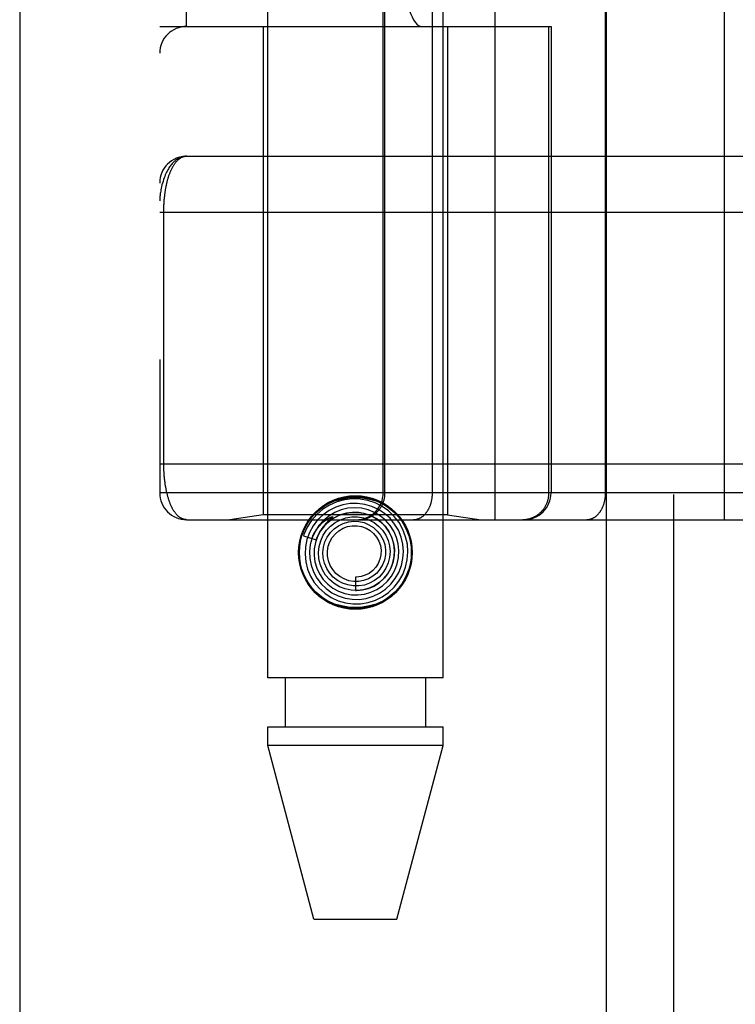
# Model space of a CAD drawing. Header units: inches. Extents: x 0 to 227, y 0 to 147.
# Tile 62 of 256: x 39.476 to 40.276, y 59.891 to 60.992. Entities that reach past the tile are written whole.
import ezdxf

# ---------------------------------------------------------------- set-up
doc = ezdxf.new("R2010")
doc.units = ezdxf.units.IN
doc.header["$LTSCALE"] = 12.466667
doc.header["$MEASUREMENT"] = 0
doc.linetypes.add('HIDDEN', pattern=[0.2, 0.1, -0.1])
doc.layers.get('0').update_dxf_attribs({"linetype": 'CONTINUOUS'})
doc.layers.add('LEFTHAND_DOOR_ASSEMBLY', color=7, linetype='CONTINUOUS')

msp = doc.modelspace()

# ---------------------------------------------------------------- linework, layer by layer
at = {"color": 3, "linetype": 'Continuous'}
msp.add_line((39.4759, 111.1853), (39.4759, 36.2633), dxfattribs=at)
at = {"layer": 'LEFTHAND_DOOR_ASSEMBLY', "color": 3, "linetype": 'Continuous'}
msp.add_line((40.1317, 107.8343), (40.1317, 36.4843), dxfattribs=at)
at = {"layer": 'LEFTHAND_DOOR_ASSEMBLY', "color": 8, "linetype": 'HIDDEN'}
for p, q in [((40.2067, 107.8343), (40.2067, 36.4843)), ((39.7532, 60.2563), (39.7532, 63.4387)), ((39.9492, 60.2563), (39.9492, 63.4387)), ((40.0074, 60.433), (40.0074, 63.1355)), ((40.2639, 60.433), (40.2639, 63.1355)), ((39.6324, 63.1055), (39.6324, 60.463)), ((39.8823, 60.463), (39.8823, 63.1055)), ((39.8843, 60.463), (39.8843, 63.1055)), ((39.9374, 60.463), (39.9374, 63.1055)), ((40.1309, 60.463), (40.1309, 63.1055)), ((39.6624, 60.9843), (39.6624, 62.5843)), ((39.9749, 62.5843), (39.9749, 60.9843)), ((40.0208, 62.5843), (40.0208, 60.9843)), ((39.6324, 60.9843), (40.0699, 60.9843)), ((39.7482, 60.9843), (39.7482, 60.4383)), ((39.9542, 60.9843), (39.9542, 60.4383)), ((40.0676, 60.463), (40.0676, 60.9843)), ((40.0699, 60.9843), (40.0699, 60.463)), ((39.6624, 60.8393), (40.5362, 60.8393)), ((39.6324, 60.7768), (40.5427, 60.7768)), ((39.637, 60.4947), (39.637, 60.7768)), ((39.6324, 60.4955), (40.5362, 60.4955)), ((40.2978, 60.463), (39.6324, 60.463)), ((39.7482, 60.4383), (39.7107, 60.433)), ((39.9542, 60.4383), (39.7482, 60.4383)), ((39.9542, 60.4383), (39.9917, 60.433)), ((39.6624, 60.433), (40.5362, 60.433)), ((39.8214, 60.4318), (39.8209, 60.4314)), ((39.8218, 60.4322), (39.8214, 60.4318)), ((39.8222, 60.4326), (39.8218, 60.4322)), ((39.8227, 60.4331), (39.8222, 60.4326)), ((39.8242, 60.4344), (39.8227, 60.4331)), ((39.8245, 60.4347), (39.8242, 60.4344)), ((39.7931, 60.4151), (39.8074, 60.4105)), ((39.8512, 60.3688), (39.8512, 60.3538)), ((39.9492, 60.2563), (39.7532, 60.2563)), ((39.7727, 60.2563), (39.7727, 60.2013)), ((39.9297, 60.2563), (39.9297, 60.2013)), ((39.7532, 60.1804), (39.7532, 60.2013)), ((39.7532, 60.2013), (39.9492, 60.2013)), ((39.9492, 60.1804), (39.9492, 60.2013)), ((39.8047, 59.9863), (39.7532, 60.1804)), ((39.9492, 60.1804), (39.7532, 60.1804)), ((39.8977, 59.9863), (39.9492, 60.1804)), ((39.8047, 59.9863), (39.8977, 59.9863))]:
    msp.add_line(p, q, dxfattribs=at)
for points in [[(39.6624, 60.8393), (39.6617, 60.8393), (39.6611, 60.8392), (39.6604, 60.8392), (39.6597, 60.8391), (39.659, 60.839), (39.6583, 60.8388), (39.6576, 60.8386), (39.657, 60.8384), (39.6563, 60.8382), (39.6556, 60.8379), (39.6549, 60.8376), (39.6542, 60.8373), (39.6534, 60.8369), (39.6527, 60.8365), (39.652, 60.8361), (39.6513, 60.8356), (39.6506, 60.8351), (39.6499, 60.8345), (39.6492, 60.8339), (39.6485, 60.8332), (39.6478, 60.8325), (39.6471, 60.8318), (39.6464, 60.831), (39.6456, 60.8302), (39.6449, 60.8293), (39.6442, 60.8283), (39.6435, 60.8273), (39.6428, 60.8262), (39.6421, 60.8251), (39.6415, 60.8239), (39.6408, 60.8226), (39.6401, 60.8213), (39.6394, 60.8198), (39.6387, 60.8183), (39.6381, 60.8167), (39.6374, 60.815), (39.6368, 60.8131), (39.6362, 60.8112), (39.6356, 60.8092), (39.635, 60.8072), (39.6346, 60.8052), (39.6342, 60.8034), (39.6338, 60.8018), (39.6336, 60.8002), (39.6333, 60.7988), (39.6331, 60.7976), (39.633, 60.7964), (39.6328, 60.7953), (39.6327, 60.7944), (39.6326, 60.7935), (39.6326, 60.7927), (39.6325, 60.7919), (39.6325, 60.7912), (39.6324, 60.7905), (39.6324, 60.7899), (39.6324, 60.7893)], [(39.637, 60.7768), (39.637, 60.7776), (39.637, 60.7784), (39.637, 60.7793), (39.637, 60.7801), (39.6371, 60.7809), (39.6371, 60.7817), (39.6371, 60.7826), (39.6371, 60.7834), (39.6372, 60.7842), (39.6372, 60.7851), (39.6373, 60.7859), (39.6373, 60.7867), (39.6374, 60.7876), (39.6374, 60.7884), (39.6375, 60.7893), (39.6376, 60.7901), (39.6376, 60.791), (39.6377, 60.7919), (39.6378, 60.7927), (39.6379, 60.7936), (39.638, 60.7945), (39.6381, 60.7954), (39.6382, 60.7962), (39.6383, 60.7971), (39.6384, 60.798), (39.6385, 60.7989), (39.6387, 60.7998), (39.6388, 60.8007), (39.6389, 60.8016), (39.6391, 60.8024), (39.6392, 60.8033), (39.6394, 60.8042), (39.6396, 60.8051), (39.6397, 60.8059), (39.6399, 60.8068), (39.6401, 60.8077), (39.6403, 60.8085), (39.6405, 60.8094), (39.6407, 60.8102), (39.6409, 60.8111), (39.6411, 60.8119), (39.6413, 60.8128), (39.6416, 60.8136), (39.6418, 60.8144), (39.642, 60.8153), (39.6423, 60.8161), (39.6426, 60.8169), (39.6428, 60.8177), (39.6431, 60.8185), (39.6434, 60.8193), (39.6437, 60.82), (39.644, 60.8208), (39.6443, 60.8216), (39.6446, 60.8223), (39.6449, 60.8231), (39.6452, 60.8238), (39.6455, 60.8245), (39.6459, 60.8252), (39.6462, 60.826), (39.6466, 60.8266), (39.647, 60.8273), (39.6473, 60.828), (39.6477, 60.8286), (39.6481, 60.8293), (39.6485, 60.8299), (39.6489, 60.8305), (39.6493, 60.8311), (39.6497, 60.8317), (39.6502, 60.8323), (39.6506, 60.8328), (39.6511, 60.8333), (39.6515, 60.8338), (39.652, 60.8343), (39.6525, 60.8348), (39.6529, 60.8353), (39.6534, 60.8357), (39.6539, 60.8361), (39.6544, 60.8365), (39.655, 60.8369), (39.6555, 60.8372), (39.656, 60.8375), (39.6566, 60.8378), (39.6571, 60.8381), (39.6577, 60.8383), (39.6582, 60.8386), (39.6588, 60.8387), (39.6594, 60.8389), (39.66, 60.8391), (39.6606, 60.8392), (39.6612, 60.8392), (39.6618, 60.8393), (39.6624, 60.8393)], [(39.6624, 60.433), (39.6618, 60.4331), (39.6612, 60.4331), (39.6606, 60.4332), (39.66, 60.4333), (39.6594, 60.4334), (39.6589, 60.4336), (39.6583, 60.4338), (39.6578, 60.434), (39.6572, 60.4342), (39.6567, 60.4345), (39.6561, 60.4347), (39.6556, 60.4351), (39.6551, 60.4354), (39.6546, 60.4357), (39.6541, 60.4361), (39.6536, 60.4365), (39.6531, 60.4369), (39.6527, 60.4373), (39.6522, 60.4378), (39.6517, 60.4383), (39.6513, 60.4388), (39.6509, 60.4393), (39.6504, 60.4398), (39.65, 60.4403), (39.6496, 60.4409), (39.6492, 60.4414), (39.6488, 60.442), (39.6484, 60.4426), (39.648, 60.4432), (39.6476, 60.4439), (39.6472, 60.4445), (39.6469, 60.4452), (39.6465, 60.4458), (39.6462, 60.4465), (39.6458, 60.4472), (39.6455, 60.4479), (39.6452, 60.4486), (39.6449, 60.4493), (39.6446, 60.45), (39.6443, 60.4508), (39.644, 60.4515), (39.6437, 60.4523), (39.6434, 60.453), (39.6431, 60.4538), (39.6429, 60.4546), (39.6426, 60.4553), (39.6423, 60.4561), (39.6421, 60.4569), (39.6419, 60.4577), (39.6416, 60.4585), (39.6414, 60.4594), (39.6412, 60.4602), (39.641, 60.461), (39.6408, 60.4618), (39.6406, 60.4626), (39.6404, 60.4635), (39.6402, 60.4643), (39.64, 60.4652), (39.6398, 60.466), (39.6396, 60.4669), (39.6395, 60.4677), (39.6393, 60.4686), (39.6392, 60.4694), (39.639, 60.4703), (39.6389, 60.4712), (39.6387, 60.472), (39.6386, 60.4729), (39.6385, 60.4738), (39.6384, 60.4746), (39.6383, 60.4755), (39.6381, 60.4763), (39.638, 60.4772), (39.6379, 60.4781), (39.6379, 60.4789), (39.6378, 60.4798), (39.6377, 60.4806), (39.6376, 60.4815), (39.6375, 60.4823), (39.6375, 60.4831), (39.6374, 60.484), (39.6374, 60.4848), (39.6373, 60.4856), (39.6373, 60.4865), (39.6372, 60.4873), (39.6372, 60.4881), (39.6371, 60.4889), (39.6371, 60.4898), (39.6371, 60.4906), (39.6371, 60.4914), (39.637, 60.4922), (39.637, 60.4931), (39.637, 60.4939), (39.637, 60.4947)], [(39.8547, 60.433), (39.8553, 60.4331), (39.856, 60.4331), (39.8566, 60.4331), (39.8573, 60.4332), (39.8579, 60.4332), (39.8585, 60.4333), (39.8592, 60.4334), (39.8598, 60.4335), (39.8605, 60.4336), (39.8611, 60.4338), (39.8617, 60.4339), (39.8623, 60.4341), (39.863, 60.4342), (39.8636, 60.4344), (39.8642, 60.4346), (39.8648, 60.4349), (39.8654, 60.4351), (39.866, 60.4353), (39.8666, 60.4356), (39.8672, 60.4359), (39.8678, 60.4361), (39.8684, 60.4364), (39.8689, 60.4367), (39.8695, 60.4371), (39.8701, 60.4374), (39.8706, 60.4377), (39.8712, 60.4381), (39.8717, 60.4385), (39.8722, 60.4389), (39.8727, 60.4392), (39.8732, 60.4397), (39.8737, 60.4401), (39.8742, 60.4405), (39.8747, 60.4409), (39.8752, 60.4414), (39.8757, 60.4418), (39.8761, 60.4423), (39.8765, 60.4428), (39.877, 60.4433), (39.8774, 60.4438), (39.8778, 60.4443), (39.8782, 60.4448), (39.8786, 60.4453), (39.879, 60.4458), (39.8793, 60.4464), (39.8797, 60.4469), (39.88, 60.4475), (39.8804, 60.448), (39.8807, 60.4486), (39.881, 60.4492), (39.8813, 60.4498), (39.8816, 60.4504), (39.8818, 60.451), (39.8821, 60.4516), (39.8823, 60.4522), (39.8826, 60.4528), (39.8828, 60.4534), (39.883, 60.454), (39.8832, 60.4547), (39.8833, 60.4553), (39.8835, 60.4559), (39.8836, 60.4566), (39.8838, 60.4572), (39.8839, 60.4578), (39.884, 60.4585), (39.8841, 60.4591), (39.8842, 60.4598), (39.8842, 60.4604), (39.8843, 60.4611), (39.8843, 60.4617), (39.8843, 60.4624), (39.8843, 60.463)], [(39.9162, 60.433), (39.9167, 60.4331), (39.9171, 60.4331), (39.9176, 60.4331), (39.918, 60.4332), (39.9185, 60.4332), (39.919, 60.4333), (39.9194, 60.4334), (39.9199, 60.4335), (39.9203, 60.4336), (39.9208, 60.4338), (39.9212, 60.4339), (39.9217, 60.4341), (39.9221, 60.4342), (39.9226, 60.4344), (39.923, 60.4346), (39.9235, 60.4349), (39.9239, 60.4351), (39.9243, 60.4353), (39.9247, 60.4356), (39.9252, 60.4359), (39.9256, 60.4361), (39.926, 60.4364), (39.9264, 60.4367), (39.9268, 60.4371), (39.9272, 60.4374), (39.9276, 60.4377), (39.928, 60.4381), (39.9284, 60.4385), (39.9287, 60.4389), (39.9291, 60.4392), (39.9295, 60.4397), (39.9298, 60.4401), (39.9302, 60.4405), (39.9305, 60.4409), (39.9309, 60.4414), (39.9312, 60.4418), (39.9315, 60.4423), (39.9318, 60.4428), (39.9321, 60.4433), (39.9325, 60.4438), (39.9327, 60.4443), (39.933, 60.4448), (39.9333, 60.4453), (39.9336, 60.4458), (39.9338, 60.4464), (39.9341, 60.4469), (39.9343, 60.4475), (39.9346, 60.448), (39.9348, 60.4486), (39.935, 60.4492), (39.9352, 60.4498), (39.9354, 60.4504), (39.9356, 60.451), (39.9358, 60.4516), (39.936, 60.4522), (39.9361, 60.4528), (39.9363, 60.4534), (39.9364, 60.454), (39.9366, 60.4547), (39.9367, 60.4553), (39.9368, 60.4559), (39.9369, 60.4566), (39.937, 60.4572), (39.9371, 60.4578), (39.9372, 60.4585), (39.9372, 60.4591), (39.9373, 60.4598), (39.9373, 60.4604), (39.9374, 60.4611), (39.9374, 60.4617), (39.9374, 60.4624), (39.9374, 60.463)], [(40.0379, 60.433), (40.0386, 60.4331), (40.0392, 60.4331), (40.0398, 60.4331), (40.0405, 60.4332), (40.0411, 60.4332), (40.0418, 60.4333), (40.0424, 60.4334), (40.0431, 60.4335), (40.0437, 60.4336), (40.0443, 60.4338), (40.045, 60.4339), (40.0456, 60.4341), (40.0462, 60.4342), (40.0468, 60.4344), (40.0474, 60.4346), (40.0481, 60.4349), (40.0487, 60.4351), (40.0493, 60.4353), (40.0499, 60.4356), (40.0504, 60.4359), (40.051, 60.4361), (40.0516, 60.4364), (40.0522, 60.4367), (40.0527, 60.4371), (40.0533, 60.4374), (40.0539, 60.4377), (40.0544, 60.4381), (40.0549, 60.4385), (40.0555, 60.4389), (40.056, 60.4392), (40.0565, 60.4397), (40.057, 60.4401), (40.0575, 60.4405), (40.058, 60.4409), (40.0584, 60.4414), (40.0589, 60.4418), (40.0593, 60.4423), (40.0598, 60.4428), (40.0602, 60.4433), (40.0606, 60.4438), (40.0611, 60.4443), (40.0615, 60.4448), (40.0618, 60.4453), (40.0622, 60.4458), (40.0626, 60.4464), (40.0629, 60.4469), (40.0633, 60.4475), (40.0636, 60.448), (40.0639, 60.4486), (40.0642, 60.4492), (40.0645, 60.4498), (40.0648, 60.4504), (40.0651, 60.451), (40.0653, 60.4516), (40.0656, 60.4522), (40.0658, 60.4528), (40.066, 60.4534), (40.0662, 60.454), (40.0664, 60.4547), (40.0666, 60.4553), (40.0667, 60.4559), (40.0669, 60.4566), (40.067, 60.4572), (40.0671, 60.4578), (40.0672, 60.4585), (40.0673, 60.4591), (40.0674, 60.4598), (40.0675, 60.4604), (40.0675, 60.4611), (40.0676, 60.4617), (40.0676, 60.4624), (40.0676, 60.463)], [(40.1097, 60.433), (40.1102, 60.4331), (40.1107, 60.4331), (40.1111, 60.4331), (40.1116, 60.4332), (40.112, 60.4332), (40.1125, 60.4333), (40.113, 60.4334), (40.1134, 60.4335), (40.1139, 60.4336), (40.1143, 60.4338), (40.1148, 60.4339), (40.1152, 60.4341), (40.1157, 60.4342), (40.1161, 60.4344), (40.1166, 60.4346), (40.117, 60.4349), (40.1174, 60.4351), (40.1179, 60.4353), (40.1183, 60.4356), (40.1187, 60.4359), (40.1191, 60.4361), (40.1195, 60.4364), (40.1199, 60.4367), (40.1203, 60.4371), (40.1207, 60.4374), (40.1211, 60.4377), (40.1215, 60.4381), (40.1219, 60.4385), (40.1223, 60.4389), (40.1227, 60.4392), (40.123, 60.4397), (40.1234, 60.4401), (40.1237, 60.4405), (40.1241, 60.4409), (40.1244, 60.4414), (40.1247, 60.4418), (40.1251, 60.4423), (40.1254, 60.4428), (40.1257, 60.4433), (40.126, 60.4438), (40.1263, 60.4443), (40.1266, 60.4448), (40.1268, 60.4453), (40.1271, 60.4458), (40.1274, 60.4464), (40.1276, 60.4469), (40.1279, 60.4475), (40.1281, 60.448), (40.1283, 60.4486), (40.1286, 60.4492), (40.1288, 60.4498), (40.129, 60.4504), (40.1292, 60.451), (40.1293, 60.4516), (40.1295, 60.4522), (40.1297, 60.4528), (40.1298, 60.4534), (40.13, 60.454), (40.1301, 60.4547), (40.1302, 60.4553), (40.1303, 60.4559), (40.1304, 60.4566), (40.1305, 60.4572), (40.1306, 60.4578), (40.1307, 60.4585), (40.1308, 60.4591), (40.1308, 60.4598), (40.1309, 60.4604), (40.1309, 60.4611), (40.1309, 60.4617), (40.1309, 60.4624), (40.1309, 60.463)], [(39.7975, 60.4302), (39.8022, 60.4366), (39.8075, 60.4421), (39.8138, 60.4469), (39.8206, 60.4508), (39.8278, 60.4539), (39.8355, 60.456), (39.8433, 60.4573), (39.8512, 60.4577), (39.8591, 60.4573), (39.8669, 60.456), (39.8745, 60.4539), (39.8817, 60.4508), (39.8886, 60.4469), (39.8948, 60.4421), (39.9002, 60.4366), (39.9048, 60.4302)], [(39.8812, 60.3468), (39.8883, 60.3517), (39.8945, 60.3575), (39.8999, 60.3643), (39.9042, 60.3718), (39.9073, 60.3798), (39.9092, 60.3882), (39.9099, 60.3969), (39.9093, 60.4055), (39.9074, 60.414), (39.9043, 60.4221), (39.9001, 60.4297), (39.8947, 60.4366), (39.8884, 60.4427), (39.8813, 60.4477), (39.8734, 60.4517), (39.8651, 60.4545), (39.8565, 60.456), (39.8477, 60.4562), (39.8389, 60.4552), (39.8304, 60.4529), (39.8223, 60.4493), (39.8148, 60.4447)], [(39.871, 60.3474), (39.8782, 60.3508), (39.8848, 60.3553), (39.8907, 60.3608), (39.8957, 60.3671), (39.8997, 60.3741), (39.9026, 60.3816), (39.9044, 60.3895), (39.9049, 60.3976), (39.9042, 60.4057), (39.9023, 60.4136), (39.8993, 60.4211), (39.8951, 60.4281), (39.8899, 60.4345), (39.8838, 60.4399), (39.8769, 60.4444), (39.8695, 60.4479), (39.8616, 60.4501), (39.8534, 60.4512), (39.8452, 60.4511), (39.837, 60.4497), (39.8292, 60.4471)], [(39.8148, 60.4447), (39.808, 60.4389), (39.8022, 60.4322), (39.7974, 60.4248), (39.7937, 60.4166), (39.7931, 60.4151)], [(39.8292, 60.4471), (39.8218, 60.4433), (39.815, 60.4385), (39.809, 60.4327), (39.804, 60.4261), (39.8, 60.4188), (39.7971, 60.4109), (39.7954, 60.4027), (39.7949, 60.3944), (39.7957, 60.386), (39.7977, 60.3778), (39.801, 60.37), (39.8053, 60.3628), (39.8107, 60.3563), (39.817, 60.3507), (39.8241, 60.346), (39.8318, 60.3424), (39.84, 60.3401), (39.8484, 60.3389), (39.8569, 60.339), (39.8654, 60.3404), (39.8735, 60.343), (39.8812, 60.3468)], [(39.8353, 60.444), (39.8281, 60.4411), (39.8215, 60.4371), (39.8155, 60.4322), (39.8103, 60.4264), (39.8061, 60.4199), (39.8029, 60.4128), (39.8008, 60.4053), (39.7999, 60.3975), (39.8002, 60.3897), (39.8017, 60.382), (39.8044, 60.3746), (39.8081, 60.3677), (39.8129, 60.3614), (39.8185, 60.3559), (39.825, 60.3513), (39.8321, 60.3477), (39.8396, 60.3453), (39.8475, 60.344), (39.8554, 60.3439), (39.8633, 60.345), (39.871, 60.3474)], [(39.8481, 60.4412), (39.8411, 60.4403), (39.8342, 60.4383), (39.8278, 60.4352), (39.8219, 60.4312), (39.8167, 60.4263), (39.8123, 60.4205), (39.8089, 60.4142), (39.8065, 60.4074), (39.8052, 60.4003), (39.805, 60.3931), (39.8059, 60.3859), (39.808, 60.3789), (39.8111, 60.3723), (39.8153, 60.3663), (39.8203, 60.361), (39.8261, 60.3565), (39.8325, 60.353), (39.8395, 60.3505), (39.8467, 60.3491), (39.8541, 60.3488), (39.8614, 60.3497)], [(39.8074, 60.4105), (39.808, 60.4122), (39.8112, 60.4187), (39.8153, 60.4246), (39.8203, 60.4299), (39.8261, 60.4342), (39.8324, 60.4376), (39.8392, 60.4399), (39.8463, 60.4411), (39.8534, 60.4412), (39.8605, 60.4401), (39.8673, 60.438), (39.8736, 60.4348), (39.8794, 60.4306), (39.8844, 60.4256), (39.8885, 60.4199), (39.8917, 60.4136), (39.8938, 60.4069), (39.8948, 60.4), (39.8947, 60.3929), (39.8935, 60.3861), (39.8912, 60.3795)], [(39.8614, 60.3497), (39.8686, 60.3518), (39.8753, 60.3549), (39.8815, 60.3591), (39.887, 60.3641), (39.8916, 60.37), (39.8953, 60.3765), (39.898, 60.3835), (39.8995, 60.3909), (39.8999, 60.3984), (39.8991, 60.4059), (39.8972, 60.4132), (39.8941, 60.4202), (39.8901, 60.4266), (39.885, 60.4323), (39.8792, 60.4371), (39.8726, 60.4411), (39.8655, 60.4439), (39.8581, 60.4457), (39.8504, 60.4463), (39.8428, 60.4457), (39.8353, 60.444)], [(39.8512, 60.3538), (39.8524, 60.3538), (39.8592, 60.3544), (39.8658, 60.3561), (39.8721, 60.3588), (39.8778, 60.3625), (39.883, 60.3671), (39.8873, 60.3725), (39.8907, 60.3785), (39.8932, 60.3849), (39.8946, 60.3917), (39.8949, 60.3987), (39.8941, 60.4056), (39.8922, 60.4123), (39.8893, 60.4187), (39.8853, 60.4245), (39.8806, 60.4296), (39.875, 60.4339), (39.8688, 60.4373), (39.8622, 60.4397), (39.8552, 60.441), (39.8481, 60.4412)], [(39.8025, 60.4121), (39.8031, 60.4135), (39.8037, 60.4148), (39.8043, 60.4161), (39.8049, 60.4173), (39.8055, 60.4184), (39.8061, 60.4194), (39.8068, 60.4204), (39.8074, 60.4214), (39.808, 60.4223), (39.8086, 60.4231), (39.8092, 60.4239), (39.8098, 60.4246), (39.8104, 60.4253), (39.811, 60.426), (39.8115, 60.4266), (39.8121, 60.4272), (39.8126, 60.4278), (39.8131, 60.4283), (39.8136, 60.4288), (39.8141, 60.4293), (39.8146, 60.4297), (39.8151, 60.4301), (39.8155, 60.4305), (39.816, 60.4309), (39.8164, 60.4312), (39.8168, 60.4315), (39.8172, 60.4318), (39.8176, 60.4321), (39.818, 60.4324), (39.8183, 60.4327), (39.8187, 60.4329), (39.819, 60.4332), (39.8194, 60.4334), (39.8197, 60.4336), (39.82, 60.4338), (39.8204, 60.434), (39.8207, 60.4342), (39.821, 60.4344), (39.8213, 60.4346), (39.8216, 60.4348), (39.822, 60.435), (39.8223, 60.4351), (39.8226, 60.4353), (39.8229, 60.4354), (39.8232, 60.4356), (39.8234, 60.4357), (39.8237, 60.4358), (39.824, 60.4359), (39.8242, 60.436), (39.8245, 60.4361), (39.8247, 60.4362), (39.8249, 60.4363), (39.8252, 60.4363), (39.8254, 60.4363), (39.8256, 60.4364), (39.8257, 60.4363), (39.8258, 60.4362), (39.8258, 60.4361), (39.8257, 60.4359), (39.8256, 60.4357), (39.8254, 60.4356), (39.8253, 60.4354), (39.8251, 60.4352), (39.8249, 60.4351), (39.8248, 60.4349), (39.8246, 60.4348), (39.8245, 60.4347)], [(39.8209, 60.4314), (39.8207, 60.4312), (39.8204, 60.4309), (39.8202, 60.4307), (39.8199, 60.4304), (39.8196, 60.4301), (39.8193, 60.4298), (39.8189, 60.4294), (39.8186, 60.4291), (39.8183, 60.4287), (39.8179, 60.4283), (39.8175, 60.4278), (39.8171, 60.4274), (39.8167, 60.4269), (39.8163, 60.4264), (39.8158, 60.4259), (39.8154, 60.4253), (39.8149, 60.4247), (39.8144, 60.424), (39.8139, 60.4233), (39.8134, 60.4226), (39.8129, 60.4219), (39.8124, 60.4211), (39.8119, 60.4203), (39.8114, 60.4194), (39.8109, 60.4185), (39.8103, 60.4175), (39.8098, 60.4165), (39.8093, 60.4154), (39.8088, 60.4143), (39.8083, 60.4131), (39.8078, 60.4118), (39.8074, 60.4105)], [(39.8151, 60.4156), (39.8188, 60.4211), (39.8234, 60.4259), (39.8286, 60.4299), (39.8345, 60.433), (39.8407, 60.4351), (39.8472, 60.4362), (39.8537, 60.4362), (39.8602, 60.4351), (39.8663, 60.433), (39.8721, 60.4299), (39.8772, 60.4259), (39.8816, 60.4212), (39.8851, 60.4158), (39.8878, 60.4099), (39.8894, 60.4037), (39.8899, 60.3973), (39.8894, 60.3909), (39.8879, 60.3847), (39.8854, 60.3789), (39.8819, 60.3736)], [(39.8232, 60.4185), (39.8274, 60.4228), (39.8323, 60.4263), (39.8377, 60.4289), (39.8434, 60.4306), (39.8493, 60.4313), (39.8552, 60.431), (39.861, 60.4297), (39.8664, 60.4274), (39.8714, 60.4242), (39.8757, 60.4203), (39.8793, 60.4157), (39.8821, 60.4106), (39.884, 60.4051), (39.8848, 60.3994), (39.8847, 60.3936), (39.8837, 60.3879), (39.8816, 60.3826), (39.8787, 60.3777), (39.875, 60.3733)], [(39.8328, 60.4207), (39.8374, 60.4234), (39.8424, 60.4252), (39.8477, 60.4262), (39.853, 60.4262), (39.8581, 60.4253), (39.8631, 60.4235), (39.8676, 60.4208), (39.8716, 60.4174), (39.8749, 60.4134), (39.8774, 60.4089), (39.8791, 60.404), (39.8799, 60.3989), (39.8797, 60.3938), (39.8787, 60.3888), (39.8768, 60.3841), (39.8741, 60.3798), (39.8707, 60.3761), (39.8667, 60.373)], [(39.8912, 60.3795), (39.8879, 60.3734), (39.8837, 60.3679), (39.8786, 60.3631), (39.8729, 60.3593), (39.8666, 60.3564), (39.86, 60.3546), (39.8531, 60.3538), (39.8463, 60.3542), (39.8396, 60.3556), (39.8333, 60.3581), (39.8274, 60.3616), (39.8222, 60.366), (39.8178, 60.3711), (39.8143, 60.3769), (39.8118, 60.3831), (39.8103, 60.3897), (39.8099, 60.3964), (39.8106, 60.4031), (39.8124, 60.4095), (39.8151, 60.4156)], [(39.8819, 60.3736), (39.8776, 60.3689), (39.8727, 60.365), (39.8671, 60.362), (39.8612, 60.3599), (39.855, 60.3589), (39.8488, 60.3589), (39.8426, 60.36), (39.8368, 60.362), (39.8313, 60.365), (39.8265, 60.3688), (39.8224, 60.3734), (39.8191, 60.3786), (39.8167, 60.3842), (39.8153, 60.3902), (39.8149, 60.3963), (39.8155, 60.4023), (39.8172, 60.4081), (39.8198, 60.4136), (39.8232, 60.4185)], [(39.875, 60.3733), (39.8707, 60.3697), (39.8657, 60.3668), (39.8604, 60.3649), (39.8549, 60.3639), (39.8493, 60.3639), (39.8438, 60.3648), (39.8385, 60.3667), (39.8337, 60.3695), (39.8294, 60.373), (39.8258, 60.3772), (39.823, 60.3819), (39.8211, 60.3871), (39.8201, 60.3924), (39.82, 60.3979), (39.8209, 60.4032), (39.8227, 60.4084), (39.8253, 60.4131), (39.8288, 60.4172), (39.8328, 60.4207)], [(39.8667, 60.373), (39.8622, 60.3708), (39.8575, 60.3693), (39.8525, 60.3688), (39.8512, 60.3688)], [(39.9048, 60.3624), (39.9002, 60.356), (39.8948, 60.3505), (39.8886, 60.3457), (39.8817, 60.3418), (39.8745, 60.3387), (39.8669, 60.3366), (39.8591, 60.3353), (39.8512, 60.3348), (39.8433, 60.3353), (39.8355, 60.3366), (39.8278, 60.3387), (39.8206, 60.3418), (39.8138, 60.3457), (39.8075, 60.3505), (39.8022, 60.356), (39.7975, 60.3624)]]:
    msp.add_lwpolyline(points, dxfattribs=at)
for radius in [0.0635, 0.0625]:
    msp.add_circle((39.8512, 60.3963), radius, dxfattribs=at)
for centre, start, end in [((39.6624, 60.9543), 90, 180), ((39.6624, 60.8093), 90.0001, 180), ((39.6624, 60.463), 180, 270), ((39.8523, 60.463), 270, 360), ((40.0399, 60.463), 270, 360)]:
    msp.add_arc(centre, 0.03, start, end, dxfattribs=at)
msp.add_ellipse((39.9253, 61.2343), major_axis=(0, 0.25), ratio=0.146965, start_param=1.570796, end_param=3.141593, dxfattribs=at)

doc.saveas('drawing.dxf')
